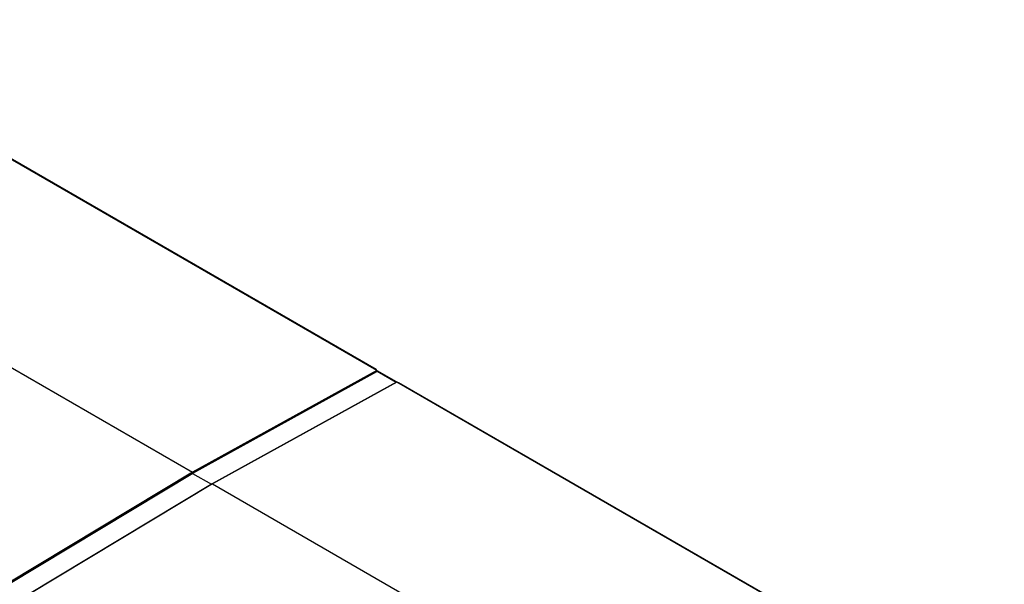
# Model space of a CAD drawing. Header units: millimetres. Extents: x 0 to 39025, y 0 to 11880.
# Tile 23 of 54: x 27124 to 28926, y 2918 to 3952. Entities that reach past the tile are written whole.
import ezdxf

# ---------------------------------------------------------------- set-up
doc = ezdxf.new("R2010")
doc.units = ezdxf.units.MM

msp = doc.modelspace()

# ---------------------------------------------------------------- linework, layer by layer
at = {"color": 7, "linetype": 'Continuous', "lineweight": 25, "ltscale": 20}
for p, q in [((27777.3, 3309.5), (26665, 3951.6)), ((27776.2, 3311), (26668.8, 3950.3)), ((26327.6, 3765.4), (27439.9, 3123.3)), ((26327.6, 3765.3), (27439.8, 3123.2)), ((27777.3, 3309.5), (27439.9, 3123.3)), ((27440.4, 3121.5), (27777.7, 3307.7)), ((27813.6, 3288.4), (27778, 3309)), ((27778, 3308.4), (27813.1, 3288.1)), ((27813.5, 3288.3), (27476.1, 3102.1)), ((27814, 3288.3), (27476.7, 3102)), ((28926.3, 2646.2), (27814, 3288.3)), ((28925.3, 2647.7), (27817.9, 3287)), ((27439.8, 3123.2), (27102.5, 2920)), ((27103, 2918.2), (27440.4, 3121.5)), ((27439.8, 3121.1), (27474.5, 3101.1)), ((27439.9, 3121.1), (27474.5, 3101.1)), ((27476.1, 3102.1), (27138.7, 2898.8)), ((27476.6, 3102), (27139.2, 2898.7)), ((27476.6, 3102), (28588.9, 2459.9)), ((27476.7, 3102), (28588.9, 2459.9))]:
    msp.add_line(p, q, dxfattribs=at)
at = {"color": 7, "linetype": 'Continuous', "lineweight": 25, "ltscale": 20, "flags": 128}
for points in [[(27777.3, 3309.5), (27777.4, 3309.4), (27777.6, 3309.2), (27777.7, 3309), (27777.9, 3308.8), (27777.9, 3308.5), (27778, 3308.3), (27778, 3308.1), (27777.9, 3307.9), (27777.8, 3307.8), (27777.7, 3307.7)], [(27439.8, 3123.2), (27439.8, 3123.2), (27439.9, 3123.2)], [(27439.9, 3123.2), (27439.9, 3123.2), (27439.9, 3123.3)], [(27476.6, 3102), (27476.6, 3102), (27476.6, 3102)], [(27476.6, 3102), (27476.7, 3102), (27476.7, 3102)]]:
    msp.add_lwpolyline(points, dxfattribs=at)
at = {"color": 7, "linetype": 'Continuous', "lineweight": 25, "ltscale": 400}
for centre, radius, start, end in [((27775.6, 3309.9), 1.26, 352.9322, 127.0732), ((27777.7, 3308.4), 0.64, 60.4115, 84.6518), ((27813.7, 3287.9), 0.516, 53.5578, 114.9492), ((27817.3, 3285.7), 1.42, 64.9931, 124.6327)]:
    msp.add_arc(centre, radius, start, end, dxfattribs=at)
for centre, start_param, end_param in [((27439.9, 3122.4), 3.152505, 5.469541), ((27476.6, 3101.2), 5.526671, 6.294098)]:
    msp.add_ellipse(centre, major_axis=(-0.525, 0.91), ratio=0.577381, start_param=start_param, end_param=end_param, dxfattribs=at)

doc.saveas('drawing.dxf')
